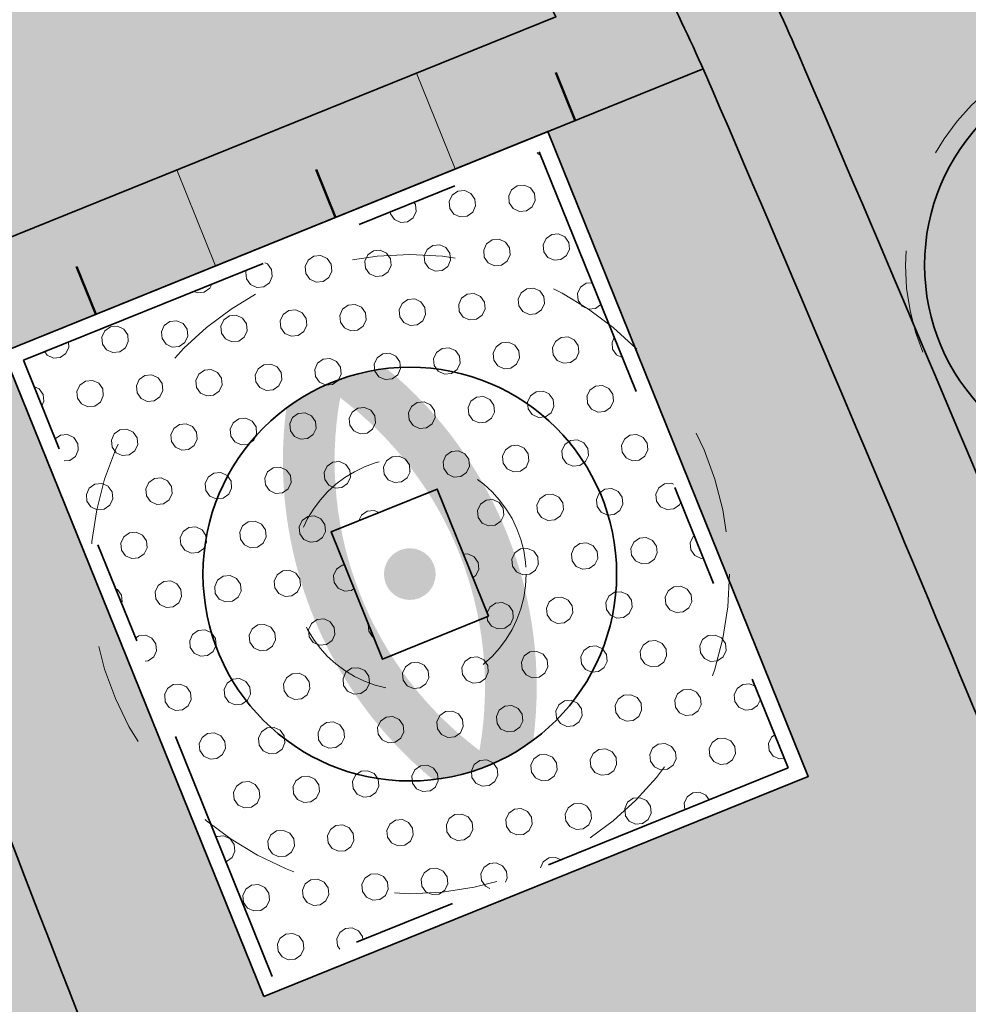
# Model space of a CAD drawing. Header units: metres. Extents: x 126075 to 126745, y 502461 to 502767.
# Tile 66 of 94: x 126574 to 126592, y 502641 to 502660. Entities that reach past the tile are written whole.
import ezdxf
from ezdxf.enums import TextEntityAlignment as Align

# ---------------------------------------------------------------- set-up
doc = ezdxf.new("R2010")
doc.units = ezdxf.units.M
doc.linetypes.add('NLCS-HIDDEN', pattern=[4, 2, -2])
doc.linetypes.add('VH-TROTTOIRBAND-SO', pattern=[15, 5, -2, 2, -2, 2, -2])
doc.layers.get('0').update_dxf_attribs({"linetype": 'CONTINUOUS'})
doc.layers.add('N-GV-GR-BOOM-BESCHERMDEWORTELRUIMTE-GN', color=7, linetype='NLCS-HIDDEN', lineweight=0, plot=False)
doc.layers.add('N-GV-GR-BOOM_SOORT-V', color=7, linetype='CONTINUOUS', lineweight=18, true_color=0x025a01)
for name, color, linetype, lineweight in [('N-WE-GR-BEPLANTING-A-200', 92, 'CONTINUOUS', 18), ('N-WE-GR-BEPLANTING_CULTUUR_VASTE PLANTENVAK-A-200', 92, 'CONTINUOUS', 18), ('N-WE-GR-BOOM-S', 90, 'CONTINUOUS', 25), ('N-WE-GR-GRAS-A-500', 62, 'CONTINUOUS', 18), ('N-WE-GW-TALUD-G', 90, 'CONTINUOUS', 35), ('N-WE-GW-TALUDARCERING-S', 90, 'CONTINUOUS', 25), ('N-WE-GW-TALUDARCERING_KORT-G', 90, 'CONTINUOUS', 50), ('N-WE-GW-TALUDARCERING_LANG-G', 90, 'CONTINUOUS', 18), ('N-WE-VH-HALFVERHARDING_KLEISCHELPEN-A-200', 252, 'CONTINUOUS', 18), ('N-WE-VH-KANTOPSLUITING_TROTTOIRBAND_280X300-G', 210, 'VH-TROTTOIRBAND-SO', 35), ('N-WE-VH-KANTOPSLUITING_VOORKANTBAND-G', 50, 'CONTINUOUS', 35), ('N-WE-VH-OPENVERHARDING-G', 90, 'CONTINUOUS', 35), ('N-XX-GR-BOOM-T25', 7, 'CONTINUOUS', 25)]:
    doc.layers.add(name, color=color, linetype=linetype, lineweight=lineweight)
doc.styles.add('NLCS-ISO-M200-T25', font='NLCS-ISO.ttf', dxfattribs={"height": 0.5})

# ---------------------------------------------------------------- blocks, each defined once
blk = doc.blocks.new('N-SGR-BOOM_ZUIL_1E')
h = blk.add_hatch(color=256)
h.dxf.hatch_style = 1
edge = h.paths.add_edge_path()
edge.add_arc((0, -2.775557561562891e-17), 0.5, 0, 360)
at = {"layer": 'N-GV-GR-BOOM_SOORT-V', "transparency": 33554623}
h = blk.add_hatch(color=256, dxfattribs=at)
h.dxf.hatch_style = 1
h.paths.add_polyline_path([(1.043498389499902, 3.861490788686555, 0.132735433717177), (-1.043498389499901, 3.861490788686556, 0.2573238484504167), (-1.043498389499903, -3.861490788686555, 0.132735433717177), (1.0434983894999, -3.861490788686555, 0.2573238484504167)])
h.paths.add_polyline_path([(0, 3.666666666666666, -0.2828596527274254), (-8.881784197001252e-16, -3.666666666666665, -0.2828596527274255)], flags=16)
at = {"lineweight": 35}
blk.add_circle((0, 0), 4, dxfattribs=at)
at = {"layer": 'N-GV-GR-BOOM-BESCHERMDEWORTELRUIMTE-GN'}
for radius in [6.180387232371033, 2.25]:
    blk.add_circle((-4.020463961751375e-10, 4.218057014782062e-10), radius, dxfattribs=at)
at = {"layer": 'N-XX-GR-BOOM-T25', "style": 'NLCS-ISO-M200-T25'}
blk.add_attdef('SOORT', text='', height=0.5, dxfattribs=at).set_placement((-4.020463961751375e-10, -1.337663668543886), align=Align.MIDDLE_CENTER)
blk = doc.blocks.new('N-SGR-BOOM_BOL_2E')
h = blk.add_hatch(color=256)
h.dxf.hatch_style = 1
edge = h.paths.add_edge_path()
edge.add_arc((0, 0), 0.25, 0, 360)
at = {"layer": 'N-GV-GR-BOOM_SOORT-V', "transparency": 33554559}
h = blk.add_hatch(color=256, dxfattribs=at)
h.dxf.hatch_style = 1
h.paths.add_polyline_path([(-3.6, 4.440892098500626e-16, 1), (3.6, 0, 1)])
h.paths.add_polyline_path([(3.2, 0, -1), (-3.2, 4.440892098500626e-16, -1)], flags=16)
h = blk.add_hatch(color=256, dxfattribs=at)
h.dxf.hatch_style = 1
edge = h.paths.add_edge_path()
edge.add_arc((2.220446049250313e-16, -4.440892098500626e-16), 3.009631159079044, 0, 360)
edge = h.paths.add_edge_path(flags=16)
edge.add_arc((4.440892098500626e-16, -6.661338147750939e-16), 2.626330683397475, 0, 360)
at = {"lineweight": 35}
blk.add_circle((0, 0), 4, dxfattribs=at)
at = {"layer": 'N-GV-GR-BOOM-BESCHERMDEWORTELRUIMTE-GN'}
for radius in [4.370193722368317, 1.75]:
    blk.add_circle((-4.020463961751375e-10, 4.218057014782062e-10), radius, dxfattribs=at)
at = {"layer": 'N-XX-GR-BOOM-T25', "style": 'NLCS-ISO-M200-T25'}
blk.add_attdef('SOORT', text='', height=0.5, dxfattribs=at).set_placement((-4.020463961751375e-10, -0.8730997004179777), align=Align.MIDDLE_CENTER)
blk = doc.blocks.new('*U104')
at = {"layer": 'N-WE-GW-TALUDARCERING_KORT-G'}
for p, q in [((126584.4857241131, 502658.4140327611), (126584.1110670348, 502659.3411962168)), ((126579.8499068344, 502656.5407473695), (126579.4752497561, 502657.4679108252)), ((126575.2140895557, 502654.6674619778), (126574.8394324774, 502655.5946254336))]:
    blk.add_line(p, q, dxfattribs=at)
at = {"layer": 'N-WE-GW-TALUDARCERING_LANG-G'}
for p, q in [((126582.1678154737, 502657.4773900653), (126581.4185013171, 502659.3317169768)), ((126577.531998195, 502655.6041046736), (126576.7826840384, 502657.4584315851)), ((126572.8961809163, 502653.730819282), (126572.1468667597, 502655.5851461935))]:
    blk.add_line(p, q, dxfattribs=at)
blk = doc.blocks.new('*U105')
at = {"layer": 'N-WE-GW-TALUDARCERING_KORT-G'}
for p, q in [((126577.3732541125, 502669.1254605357), (126577.4038555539, 502668.2544548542)), ((126572.5940497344, 502667.8359557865), (126573.0186664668, 502667.0885902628)), ((126581.9802237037, 502667.6366980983), (126581.2018520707, 502666.7905362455)), ((126568.9388501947, 502664.4947569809), (126569.8647130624, 502663.9698312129)), ((126584.8129566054, 502663.5467299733), (126583.8712503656, 502663.0061865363)), ((126568.4907751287, 502659.621116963), (126569.6275272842, 502659.8748169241))]:
    blk.add_line(p, q, dxfattribs=at)
at = {"layer": 'N-WE-GW-TALUDARCERING_LANG-G'}
for p, q in [((126574.9036802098, 502668.7692533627), (126575.3313015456, 502667.1041532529)), ((126579.8539876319, 502668.9054501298), (126579.2514780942, 502666.8638677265)), ((126570.5703035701, 502666.3764592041), (126571.736521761, 502665.0809729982)), ((126583.5621685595, 502665.7113097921), (126581.5583284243, 502664.486952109)), ((126568.2909734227, 502662.1050148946), (126570.5864024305, 502661.9693138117)), ((126569.0949411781, 502657.1952439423), (126571.1987424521, 502657.7256434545))]:
    blk.add_line(p, q, dxfattribs=at)

msp = doc.modelspace()

# ---------------------------------------------------------------- hatches: boundary and pattern name
at = {"layer": 'N-WE-GR-BEPLANTING-A-200', "transparency": 33554559}
h = msp.add_hatch(dxfattribs=at)
h.set_pattern_fill('AGR-BEPLANTING_SOORT_01-SO', color=256, scale=0.2, pattern_type=2)
h.set_pattern_definition([(81.71317314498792, (126561.5397244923, 502555.1918350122), (-0.1812692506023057, 0.1430901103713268), [0.05773520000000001, -0.1732052]), (141.7131731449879, (126561.5397244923, 502555.1918350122), (-0.2145542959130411, -0.08543872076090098), [0.05773520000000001, -0.1732052]), (291.7131731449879, (126561.5397244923, 502555.1918350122), (0.1812691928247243, -0.1430901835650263), [0.05, -0.35])])
h.paths.add_polyline_path([(126593.9372167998, 502647.5571687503, 0.3287161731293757), (126594.9528734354, 502646.9435216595), (126600.6306179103, 502647.4655540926), (126598.4961042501, 502670.7644187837), (126584.9004683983, 502669.5143866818, 0.6022207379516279), (126584.2202026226, 502667.8827497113, -0.04117276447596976), (126585.2301629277, 502666.427804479, -0.001201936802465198), (126586.8414696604, 502663.6271942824, -0.02833610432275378), (126588.7907492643, 502659.7226064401, -0.002945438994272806), (126593.7435365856, 502648.0238842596, -0.0006165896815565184)])
at = {"layer": 'N-WE-GR-BEPLANTING_CULTUUR_VASTE PLANTENVAK-A-200'}
h = msp.add_hatch(dxfattribs=at)
h.set_pattern_fill('AGR-VASTEPLANTEN-SO', color=256, scale=0.2, pattern_type=2)
h.set_pattern_definition([(5.229815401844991, (126614.5566435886, 502721.7654034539), (0.4837957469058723, 1.048463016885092), [0.133976, -1.020724]), (35.22981540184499, (126614.69006186, 502721.777615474), (0.4837961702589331, 1.04846282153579), [0.133976, -1.866024]), (65.22981540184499, (126614.7994968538, 502721.8549002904), (-0.6660977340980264, 0.9432109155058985), [0.133976, -1.020724]), (95.22981540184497, (126614.8556303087, 502721.9765473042), (-0.6660973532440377, 0.9432111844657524), [0.133976, -1.866024]), (125.229815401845, (126614.8434182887, 502722.1099655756), (-1.149893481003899, -0.1052521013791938), [0.133976, -1.020724]), (155.229815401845, (126614.7661334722, 502722.2194005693), (-1.149893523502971, -0.1052516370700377), [0.133976, -1.866024]), (185.229815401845, (126614.6444864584, 502722.2755340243), (-0.4837957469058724, -1.048463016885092), [0.133976, -1.020724]), (215.229815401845, (126614.5110681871, 502722.2633220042), (-0.4837961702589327, -1.04846282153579), [0.133976, -1.866024]), (245.229815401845, (126614.4016331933, 502722.1860371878), (0.6660977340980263, -0.9432109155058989), [0.133976, -1.020724]), (275.229815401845, (126614.3454997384, 502722.064390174), (0.6660973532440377, -0.9432111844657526), [0.133976, -1.866024]), (305.229815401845, (126614.3577117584, 502721.9309719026), (1.149893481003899, 0.1052521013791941), [0.133976, -1.020724]), (335.229815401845, (126614.4349965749, 502721.8215369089), (1.149893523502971, 0.105251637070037), [0.133976, -1.866024])])
h.paths.add_polyline_path([(126578.6287617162, 502641.8673670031), (126588.6043210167, 502645.8983812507), (126583.7912040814, 502657.8098016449), (126573.815644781, 502653.7787873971)])
h.paths.add_polyline_path([(126581.8177305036, 502651.2898241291), (126579.7646027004, 502650.4601479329), (126580.7588669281, 502647.9997283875), (126582.8119947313, 502648.8294045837)], flags=16)
at = {"layer": 'N-WE-GR-GRAS-A-500'}
h = msp.add_hatch(dxfattribs=at)
h.set_pattern_fill('AGR-GRAS_GAZON-SO', color=256, scale=0.5, pattern_type=2)
h.set_pattern_definition([(37.50000000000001, (0, 0), (-0.03149667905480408, 0.9634118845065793), [0, -0.76, 0, -0.85, 0, -0.8125]), (7.499999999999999, (0, 0), (0.8848883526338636, 1.41107303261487), [0, -0.41, 0, -0.685, 0, -0.2625]), (327.5, (-0.6150000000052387, 0), (1.557070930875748, 0.002829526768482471), [0, -0.25, 0, -0.9, 0, -1.175]), (317.5, (-0.6150000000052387, 0), (1.503063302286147, 0.4388377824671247), [0, -0.125, 0, -0.59, 0, -0.675]), (51, (-1.270000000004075, 1.90500000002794), (-0.2520435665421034, 0.8789805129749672), [0.07499999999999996, -1.047749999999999]), (10, (-1.270000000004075, -1.90500000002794), (0.3864434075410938, 0.8287304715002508), [0.07499999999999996, -1.047749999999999])])
edge = h.paths.add_edge_path()
edge.add_arc((126585.6674151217, 502629.4621774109), 4.578002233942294, 217.7432166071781, 262.6275460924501)
edge.add_arc((126586.398483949, 502635.1123624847), 10.27528693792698, 262.6275460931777, 280.0643304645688)
edge.add_arc((126586.2479838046, 502637.5159786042), 12.67113372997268, 278.8349661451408, 291.7575927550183)
edge.add_arc((126586.1472959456, 502637.4752916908), 12.67113372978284, 292.2486467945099, 305.1712734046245)
edge.add_arc((126587.7089269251, 502635.641898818), 10.27528693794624, 303.9419090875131, 321.3786934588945)
edge.add_arc((126592.160149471, 502632.0858236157), 4.578002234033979, 321.3786934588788, 366.2630229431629)
edge.add_arc((126565.4496741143, 502629.1544067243), 31.44885444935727, 6.263022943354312, 20.42381599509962)
edge.add_arc((126404.6078351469, 502569.2617477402), 203.0799348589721, 20.42381599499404, 22.60840202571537)
edge.add_arc((125598.3234162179, 502233.4992058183), 1076.481932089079, 22.60840202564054, 23.28344494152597)
edge.add_arc((126553.3948930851, 502644.4908651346), 36.73404440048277, 23.28344494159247, 29.77586439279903)
edge.add_arc((126003.5163891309, 502329.880010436), 670.2530725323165, 29.7758643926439, 30.05132788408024)
edge.add_arc((126575.9057676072, 502661.033219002), 8.972460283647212, 30.05132788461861, 51.43972310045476)
edge.add_arc((126578.485963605, 502664.26997461), 4.833136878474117, 51.43972309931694, 79.73468830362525)
edge.add_arc((126577.7791426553, 502657.5725821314), 11.56001732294, 82.20378672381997, 110.5985770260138)
edge.add_arc((126578.3045711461, 502657.7849023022), 11.56001732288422, 113.407662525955, 118.3409088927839)
edge.add_line((126572.8168373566, 502667.9593201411), (126574.5416285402, 502668.6563143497))
edge.add_line((126574.5416285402, 502668.6563143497), (126574.7289626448, 502668.1927348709))
edge.add_line((126574.7289626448, 502668.1927348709), (126573.1061267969, 502667.5378268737))
edge.add_line((126573.1061267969, 502667.5378268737), (126572.919408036, 502667.9998836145))
edge.add_arc((126578.1081871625, 502657.9748437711), 11.2882617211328, 117.3652657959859, 141.943724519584)
edge.add_arc((126573.1432558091, 502662.1110421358), 4.833136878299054, 144.2715512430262, 172.5665164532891)
edge.add_arc((126577.2477912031, 502661.5755167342), 8.972460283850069, 172.5665164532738, 193.9549116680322)
edge.add_arc((127219.0112377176, 502821.0487961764), 670.2530725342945, 193.9549116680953, 194.2303751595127)
edge.add_arc((126604.9316365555, 502665.3163254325), 36.73404440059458, 194.2303751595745, 200.722794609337)
edge.add_arc((127577.4112982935, 503033.2279689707), 1076.481932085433, 200.7227946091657, 201.3978375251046)
edge.add_arc((126764.2132618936, 502714.574548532), 203.0799348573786, 201.3978375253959, 203.5824235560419)
edge.add_arc((126606.9158653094, 502645.9104619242), 31.44885444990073, 203.5824235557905, 217.7432166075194)
h.paths.add_polyline_path([(126578.4630062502, 502641.4768168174), (126573.4251039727, 502653.9445388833), (126583.9569595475, 502658.2003518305), (126588.994861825, 502645.7326297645)], flags=16)
h.paths.add_polyline_path([(126580.7588669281, 502647.9997283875), (126579.7646027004, 502650.4601479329), (126581.8177305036, 502651.2898241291), (126582.8119947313, 502648.8294045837)], flags=0)
at = {"layer": 'N-WE-VH-HALFVERHARDING_KLEISCHELPEN-A-200', "transparency": 33554559}
h = msp.add_hatch(dxfattribs=at)
h.set_pattern_fill('AVH-HALFVERHARDING_SCHELPEN-SO', color=256, scale=0.2, pattern_type=2)
h.set_pattern_definition([(5.229815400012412, (126639.9478880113, 502720.3991939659), (-0.09115080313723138, 0.9958371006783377), [0, -1]), (5.229815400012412, (126639.9897491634, 502720.0515624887), (-0.09115080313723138, 0.9958371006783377), [0, -1]), (5.229815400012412, (126639.9704028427, 502720.5920490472), (-0.09115080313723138, 0.9958371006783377), [0, -1]), (343.4284154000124, (126639.4808242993, 502720.2359411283), (3.07866236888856, -0.7223845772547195), [0.107703, -5.277462]), (222.0997154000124, (126639.5840540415, 502720.2052227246), (2.80520960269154, 2.265126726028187), [0.05, -4.95]), (135.8311154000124, (126639.5469550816, 502720.1717015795), (5.52609065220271, -5.519267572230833), [0.09219500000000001, -9.127349]), (211.7949154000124, (126639.2292669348, 502720.0221213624), (-0.9046853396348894, -1.086989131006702), [0.022361, -2.213707]), (331.5397154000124, (126639.2102617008, 502720.0103399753), (2.082824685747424, -0.8135368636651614), [0.036056, -3.569496]), (113.6647154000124, (126639.2419598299, 502719.9931577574), (-1.178137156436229, 1.900523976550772), [0.03162300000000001, -3.130655]), (230.2298154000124, (126639.8757177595, 502719.9808741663), (0.09115083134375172, -0.9958374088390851), [0.04242600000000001, -1.371787]), (5.229815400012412, (126639.8485771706, 502719.9482645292), (0.9046862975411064, 1.086987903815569), [0.06, -0.9400000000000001]), (140.2298154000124, (126639.9083273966, 502719.9537335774), (-0.9958374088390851, -0.09115083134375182), [0.04242600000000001, -1.371787]), (256.7949154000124, (126639.6978807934, 502720.6072718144), (0.8135338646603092, 2.082825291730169), [0.031623, -3.130655]), (5.229815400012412, (126639.6906569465, 502720.5764851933), (0.9046862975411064, 1.086987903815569), [0.05, -0.9500000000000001]), (148.3599154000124, (126639.7404488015, 502720.5810427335), (-3.169812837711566, 1.718221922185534), [0.05, -4.95]), (218.9199154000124, (126639.169175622, 502720.5689202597), (1.900522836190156, 1.178139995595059), [0.036056, -3.569496]), (346.7949154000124, (126639.1411235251, 502720.5462689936), (-2.082825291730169, 0.8135338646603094), [0.063246, -3.099032]), (132.0997154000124, (126639.2026967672, 502720.5318212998), (2.265126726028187, -2.80520960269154), [0.05, -4.95]), (5.229815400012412, (126639.4616144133, 502720.5555205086), (-0.09115080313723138, 0.9958371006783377), [0, -1]), (5.229815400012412, (126639.216437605, 502720.2719921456), (-0.09115080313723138, 0.9958371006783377), [0, -1]), (5.229815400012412, (126639.5289977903, 502719.9290546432), (-0.09115080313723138, 0.9958371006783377), [0, -1]), (5.229815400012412, (126639.7696170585, 502720.2623748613), (-0.09115080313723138, 0.9958371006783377), [0, -1]), (5.229815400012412, (126639.4653286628, 502720.4052334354), (-0.09115080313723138, 0.9958371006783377), [0, -1]), (5.229815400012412, (126639.2435099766, 502720.4150553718), (-0.09115080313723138, 0.9958371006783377), [0, -1]), (5.229815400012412, (126639.3386043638, 502720.363508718), (-0.09115080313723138, 0.9958371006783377), [0, -1]), (5.229815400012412, (126639.3206470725, 502720.1208617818), (-0.09115080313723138, 0.9958371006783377), [0, -1]), (5.229815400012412, (126639.0780001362, 502720.138819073), (-0.09115080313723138, 0.9958371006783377), [0, -1]), (5.229815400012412, (126639.0669938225, 502720.3687731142), (-0.09115080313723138, 0.9958371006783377), [0, -1]), (5.229815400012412, (126639.0170655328, 502720.5851227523), (-0.09115080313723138, 0.9958371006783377), [0, -1]), (5.229815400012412, (126639.3221290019, 502720.6532129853), (-0.09115080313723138, 0.9958371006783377), [0, -1]), (5.229815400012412, (126639.5375671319, 502720.713099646), (-0.09115080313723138, 0.9958371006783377), [0, -1]), (5.229815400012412, (126639.8897561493, 502720.705168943), (-0.09115080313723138, 0.9958371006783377), [0, -1]), (5.229815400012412, (126639.6790119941, 502720.3745832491), (-0.09115080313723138, 0.9958371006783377), [0, -1]), (5.229815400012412, (126639.5630211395, 502720.5447188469), (-0.09115080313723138, 0.9958371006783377), [0, -1]), (5.229815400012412, (126639.686440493, 502720.0740091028), (-0.09115080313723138, 0.9958371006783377), [0, -1]), (5.229815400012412, (126639.392246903, 502719.9968720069), (-0.09115080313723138, 0.9958371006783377), [0, -1]), (5.229815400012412, (126639.7110512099, 502719.8051330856), (-0.09115080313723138, 0.9958371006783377), [0, -1]), (5.229815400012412, (126639.3769559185, 502719.8348035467), (-0.09115080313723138, 0.9958371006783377), [0, -1]), (5.229815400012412, (126639.0610225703, 502719.7757601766), (-0.09115080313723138, 0.9958371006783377), [0, -1]), (5.229815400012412, (126639.1850805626, 502719.736906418), (-0.09115080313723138, 0.9958371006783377), [0, -1]), (5.229815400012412, (126639.1822778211, 502719.8772351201), (-0.09115080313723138, 0.9958371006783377), [0, -1]), (5.229815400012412, (126639.8640728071, 502719.7789722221), (-0.09115080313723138, 0.9958371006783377), [0, -1]), (5.229815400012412, (126639.9462014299, 502720.1982035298), (-0.09115080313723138, 0.9958371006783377), [0, -1]), (5.229815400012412, (126639.8690643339, 502720.4923971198), (-0.09115080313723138, 0.9958371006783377), [0, -1]), (5.229815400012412, (126639.4766078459, 502719.7334650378), (-0.09115080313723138, 0.9958371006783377), [0, -1])])
edge = h.paths.add_edge_path()
edge.add_arc((126588.9665570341, 502577.8348997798), 0.9999999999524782, 3.5522995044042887, 111.596261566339, ccw=False)
edge.add_arc((126604.9358155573, 502578.8262535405), 15.00000000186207, 183.5522995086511, 186.866476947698)
edge.add_arc((126623.606919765, 502581.0746219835), 33.80599088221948, 186.8664769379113, 203.2895918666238)
edge.add_arc((126600.4157242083, 502571.091909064), 8.557503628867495, 203.2895918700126, 219.9791489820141)
edge.add_arc((126593.0920164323, 502564.951128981), 1.000000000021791, -33.295308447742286, 39.979148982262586, ccw=False)
edge.add_line((126593.9278687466, 502564.4021746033), (126593.632662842, 502563.9526863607))
edge.add_arc((126592.7968105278, 502564.5016407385), 1.000000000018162, 201.6195187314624, 326.70469154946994, ccw=False)
edge.add_line((126591.8671595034, 502564.1331994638), (126594.3436152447, 502557.884002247))
edge.add_arc((126598.9920281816, 502559.7258103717), 4.999999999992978, 146.7046915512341, 201.6146098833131, ccw=False)
edge.add_line((126594.8127666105, 502562.4705822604), (126595.3624265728, 502563.3075089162))
edge.add_arc((126596.198278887, 502562.7585545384), 1.000000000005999, 56.35705129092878, 146.7046915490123, ccw=False)
edge.add_arc((126593.9822158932, 502559.4285297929), 4.999999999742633, 21.610646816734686, 56.35705129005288, ccw=False)
edge.add_line((126598.630756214, 502561.2700163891), (126600.0507551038, 502557.685454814))
edge.add_line((126600.0507551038, 502557.685454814), (126601.7241837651, 502558.3485057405))
edge.add_line((126601.7241837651, 502558.3485057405), (126600.8880749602, 502560.4591295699))
edge.add_arc((126605.5366152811, 502562.3006161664), 5.000000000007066, 131.2511100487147, 201.6106468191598, ccw=False)
edge.add_arc((126594.0396522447, 502575.4098775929), 12.436539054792, 311.2511100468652, 315.1802141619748)
edge.add_arc((126599.9059611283, 502569.805408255), 4.327876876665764, 313.0663543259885, 360.7604114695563)
edge.add_arc((126605.2333687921, 502569.8761160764), 0.9999999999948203, 47.37390103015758, 180.7604114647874, ccw=False)
edge.add_arc((126586.7843554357, 502549.8312980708), 28.24262877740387, 25.34251789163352, 47.37390103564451, ccw=False)
edge.add_arc((126621.1363607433, 502520.7557838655), 42.09999999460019, 100.8428102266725, 102.10328435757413, ccw=False)
edge.add_line((126613.2167105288, 502562.1041712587), (126612.8868649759, 502565.718588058))
edge.add_arc((126613.3228884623, 502567.514313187), 1.847902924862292, 214.7808052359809, 256.3520270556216, ccw=False)
edge.add_arc((126586.7843554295, 502549.8312980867), 30.04262877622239, 33.60815944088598, 53.84461590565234)
edge.add_arc((126607.458704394, 502578.1254163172), 4.999999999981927, 178.7226715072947, 233.84461585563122, ccw=False)
edge.add_arc((126617.4562194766, 502577.9024988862), 15.00000000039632, 158.3939377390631, 178.7226714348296, ccw=False)
edge.add_arc((126572.0794579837, 502595.8739835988), 33.80599088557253, 338.3939379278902, 349.6007907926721)
edge.add_arc((126606.3137243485, 502589.5913083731), 0.9999999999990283, 95.2247455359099, 169.6007907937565, ccw=False)
edge.add_line((126606.2226616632, 502590.5871535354), (126610.5810316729, 502590.9856942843))
edge.add_line((126610.5810316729, 502590.9856942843), (126610.4174464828, 502592.7782455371))
edge.add_line((126610.4174464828, 502592.7782455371), (126606.3804835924, 502592.4090950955))
edge.add_arc((126606.2894209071, 502593.4049402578), 0.9999999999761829, 204.0339437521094, 275.2247455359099, ccw=False)
edge.add_arc((126602.7760870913, 502591.8382086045), 2.846837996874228, 24.03394375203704, 55.22469496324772)
edge.add_arc((126602.7473908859, 502591.8583978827), 2.846837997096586, 54.51853089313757, 119.2636728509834)
edge.add_arc((126616.9154150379, 502564.329547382), 33.80599088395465, 117.4040712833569, 124.1619463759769)
edge.add_arc((126597.3706698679, 502593.1298935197), 0.9999999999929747, 185.2345115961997, 304.16194637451, ccw=False)
edge.add_line((126596.3748402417, 502593.038661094), (126595.2531377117, 502605.2823847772))
edge.add_arc((126596.2489673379, 502605.3736172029), 0.9999999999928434, 99.5780154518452, 185.2345115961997, ccw=False)
edge.add_arc((126589.9470397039, 502642.719992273), 36.87434517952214, 279.578015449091, 288.8437285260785)
edge.add_arc((126602.1800021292, 502606.8755972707), 1.000000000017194, 42.26032144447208, 108.84372852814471, ccw=False)
edge.add_line((126602.9200991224, 502607.5480974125), (126609.7561251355, 502600.0249431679))
edge.add_line((126609.7561251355, 502600.0249431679), (126609.4845949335, 502603.0003457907))
edge.add_line((126609.4845949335, 502603.0003457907), (126604.2134557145, 502608.8013174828))
edge.add_arc((126604.9535527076, 502609.4738176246), 0.9999999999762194, 149.0880073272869, 222.2603214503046, ccw=False)
edge.add_arc((126599.3226343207, 502612.8454537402), 5.563167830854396, 329.0880073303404, 337.0971017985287)
edge.add_arc((126600.2317978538, 502612.4613538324), 4.576197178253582, 337.0971017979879, 387.7231877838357)
edge.add_arc((126357.7580837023, 502485.0346031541), 278.4942119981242, 27.7231877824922, 28.59999839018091)
edge.add_arc((126596.1966174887, 502592.2581206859), 26.78726315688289, 76.89279979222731, 89.89545797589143)
edge.add_arc((126596.2477743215, 502620.2953371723), 1.249999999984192, 102.5606798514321, 269.89545797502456, ccw=False)
edge.add_arc((126616.4071438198, 502529.815879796), 93.94807110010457, 98.27159752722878, 102.56067986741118, ccw=False)
edge.add_line((126602.8912426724, 502622.7866304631), (126602.7247038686, 502624.5812951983))
edge.add_arc((126616.4071438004, 502529.8158798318), 95.74807106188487, 98.21571622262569, 102.8460054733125)
edge.add_arc((126594.8414249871, 502624.3862005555), 1.250000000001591, 122.36157101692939, 282.8460054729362, ccw=False)
edge.add_arc((126587.7089269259, 502635.641898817), 12.07528693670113, 302.3615710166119, 321.3786934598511)
edge.add_arc((126592.1601494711, 502632.0858236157), 6.378002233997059, 321.3786934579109, 366.2630229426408)
edge.add_arc((126565.4496741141, 502629.1544067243), 33.24885444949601, 6.263022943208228, 20.42381599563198)
edge.add_arc((126404.6078350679, 502569.2617477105), 204.8799349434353, 20.42381599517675, 21.36319583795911)
edge.add_arc((126596.3417604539, 502644.2594107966), 0.9999999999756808, 95.2532122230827, 201.3631958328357, ccw=False)
edge.add_line((126596.2502030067, 502645.2552105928), (126600.795131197, 502645.6730877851))
edge.add_line((126600.795131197, 502645.6730877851), (126600.630327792, 502647.4655274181))
edge.add_line((126600.630327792, 502647.4655274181), (126594.9528734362, 502646.9435216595))
edge.add_arc((126594.8613159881, 502647.9393214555), 1.000000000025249, 202.4670899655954, 275.25321227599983, ccw=False)
edge.add_arc((126404.6078344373, 502569.2617470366), 204.8799357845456, 22.46709007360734, 22.60840213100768)
edge.add_arc((125598.3234162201, 502233.4992058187), 1078.28193208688, 22.6084020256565, 23.28344494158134)
edge.add_arc((126553.3948930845, 502644.4908651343), 38.53404440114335, 23.28344494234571, 29.77586439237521)
edge.add_arc((126003.516389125, 502329.8800104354), 672.0530725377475, 29.77586439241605, 30.05132788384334)
edge.add_arc((126575.905767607, 502661.0332190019), 10.77246028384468, 30.05132788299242, 39.48210382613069)
edge.add_arc((126584.9920258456, 502668.5185868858), 0.9999999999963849, 95.2532122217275, 219.482103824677, ccw=False)
edge.add_line((126584.9004683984, 502669.5143866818), (126598.4961042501, 502670.7644187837))
edge.add_line((126598.4961042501, 502670.7644187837), (126598.3318858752, 502672.5569122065))
edge.add_line((126598.3318858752, 502672.5569122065), (126586.0706444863, 502671.4295691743))
edge.add_arc((126586.0248657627, 502671.9274690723), 0.4999999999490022, 108.2578619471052, 275.25321223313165, ccw=False)
edge.add_line((126585.8682187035, 502672.4022971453), (126597.9794119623, 502676.3978123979))
edge.add_line((126597.9794119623, 502676.3978123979), (126597.8111165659, 502678.2377141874))
edge.add_line((126597.8111165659, 502678.2377141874), (126573.283058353, 502670.1458417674))
edge.add_arc((126574.8495289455, 502665.3975610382), 5.000000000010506, 108.2578619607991, 114.4111536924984)
edge.add_arc((126578.3045711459, 502657.7849023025), 13.36001732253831, 114.4111536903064, 142.1436398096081)
edge.add_arc((126566.9665946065, 502666.5974153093), 1.000000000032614, 248.419033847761, 322.14363980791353, ccw=False)
edge.add_line((126566.5987789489, 502665.6675165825), (126554.7511736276, 502670.3537631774))
edge.add_arc((126555.3028971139, 502671.7486112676), 1.500000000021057, 202.0031152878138, 248.4190338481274, ccw=False)
edge.add_line((126553.9121518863, 502671.186625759), (126553.9048873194, 502671.2046033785))
edge.add_line((126553.9048873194, 502671.2046033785), (126556.3948194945, 502665.0427696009))
edge.add_arc((126557.7855647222, 502665.6047551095), 1.500000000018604, 68.41903384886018, 202.0031152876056, ccw=False)
edge.add_line((126558.3372882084, 502666.9996031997), (126565.937557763, 502663.9933638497))
edge.add_arc((126565.5697421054, 502663.0634651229), 0.9999999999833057, -7.261166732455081, 68.41903384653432, ccw=False)
edge.add_arc((126577.2477912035, 502661.5755167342), 10.7724602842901, 172.7388332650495, 193.9549116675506)
edge.add_arc((127219.0112377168, 502821.0487961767), 672.0530725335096, 193.954911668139, 194.2303751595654)
edge.add_arc((126604.9316365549, 502665.3163254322), 38.53404439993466, 194.2303751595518, 197.9681072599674)
edge.add_arc((126567.3257316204, 502653.1205646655), 1.000000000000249, -69.27720538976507, 17.968107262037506, ccw=False)
edge.add_line((126567.6795785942, 502652.1852613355), (126562.3978544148, 502650.1870624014))
edge.add_line((126562.3978544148, 502650.1870624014), (126568.5844469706, 502634.8771052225))
edge.add_line((126568.5844469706, 502634.8771052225), (126573.5592855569, 502636.8871015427))
edge.add_arc((126573.9338971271, 502635.9599196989), 0.9999999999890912, 21.548072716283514, 112.00030754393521, ccw=False)
edge.add_arc((126764.2132617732, 502714.5745484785), 204.8799347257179, 202.4525423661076, 203.5346762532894)
edge.add_arc((126575.4386512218, 502632.4155176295), 1.000000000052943, -67.99969245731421, 20.465938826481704, ccw=False)
edge.add_line((126575.813262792, 502631.4883357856), (126570.7761917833, 502629.4531955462))
edge.add_line((126570.7761917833, 502629.4531955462), (126571.4505743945, 502627.784301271))
edge.add_line((126571.4505743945, 502627.784301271), (126576.7576100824, 502629.9285160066))
edge.add_arc((126577.1322216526, 502629.0013341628), 0.9999999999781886, 29.584964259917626, 112.0003075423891, ccw=False)
edge.add_arc((126606.9158653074, 502645.9104619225), 33.2488544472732, 209.5849642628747, 217.7432166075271)
edge.add_arc((126585.6674151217, 502629.462177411), 6.37800223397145, 217.7432166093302, 262.6275460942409)
edge.add_arc((126586.3984839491, 502635.1123624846), 12.07528693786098, 262.6275460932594, 279.9720452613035)
edge.add_arc((126586.2479838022, 502637.515978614), 14.47113374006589, 278.9108796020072, 283.8583749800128)
edge.add_arc((126590.0135531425, 502622.2524752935), 1.250000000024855, 18.1938414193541, 103.85837497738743, ccw=False)
edge.add_arc((126566.9068666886, 502614.658135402), 25.5726840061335, 12.337997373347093, 18.19384142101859, ccw=False)
edge.add_arc((126590.6677959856, 502619.8553650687), 1.249999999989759, -81.3192368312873, 12.337997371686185, ccw=False)
edge.add_arc((126594.899430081, 502592.1392795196), 26.78726315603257, 98.68076316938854, 113.576223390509)
edge.add_line((126584.1853625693, 502616.6905773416), (126584.1441429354, 502616.5618403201))
edge.add_arc((126577.0013450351, 502618.8488554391), 7.499999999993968, 291.8759865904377, 342.24572559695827, ccw=False)
edge.add_line((126579.7958366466, 502611.8889117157), (126578.1420540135, 502611.224900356))
edge.add_line((126578.1420540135, 502611.224900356), (126578.8164382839, 502609.5560019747))
edge.add_line((126578.8164382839, 502609.5560019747), (126581.5326471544, 502610.6465887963))
edge.add_arc((126581.9052460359, 502609.7185962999), 1.000000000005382, 16.18589305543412, 111.8759865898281, ccw=False)
edge.add_arc((126587.2604158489, 502611.2729872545), 4.57619717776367, 196.1858930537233, 213.3719213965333)
edge.add_arc((126588.0846523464, 502611.8158917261), 5.563167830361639, 213.3719213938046, 263.0454820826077)
edge.add_arc((126591.8758538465, 502642.8966996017), 36.87434517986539, 263.0454820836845, 270.8910077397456)
edge.add_arc((126592.4648147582, 502605.0269339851), 1.000000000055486, 5.234511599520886, 90.89100774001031, ccw=False)
edge.add_line((126593.4606443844, 502605.1181664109), (126594.4655374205, 502594.1494538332))
edge.add_arc((126584.5072411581, 502593.2371295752), 9.99999999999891, -35.20019108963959, 5.234511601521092, ccw=False)
edge.add_arc((126604.9358155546, 502578.8262535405), 14.99999999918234, 144.7998089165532, 161.9684960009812)
edge.add_arc((126585.9180863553, 502585.0170512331), 5.000000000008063, 291.5962615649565, 341.96849600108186, ccw=False)
edge.add_line((126587.7584057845, 502580.3680487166), (126587.1184578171, 502580.1185305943))
edge.add_line((126587.1184578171, 502580.1185305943), (126587.7816446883, 502578.4451774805))
edge.add_line((126587.7816446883, 502578.4451774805), (126588.6022612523, 502578.7661830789))
edge.add_line((126588.6022612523, 502578.7661830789), (126588.5984931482, 502578.764700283))
edge = h.paths.add_edge_path(flags=16)
edge.add_arc((126594.0396522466, 502575.4098775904), 10.63653905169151, 305.3725825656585, 315.3761143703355)
edge.add_arc((126599.9059611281, 502569.805408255), 2.527876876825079, 312.3851588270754, 384.1562434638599)
edge.add_arc((126596.0467104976, 502568.0745336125), 6.757503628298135, 24.15624346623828, 45.97071491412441)
edge.add_arc((126578.4983566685, 502549.9212587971), 32.00599088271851, 45.97071491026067, 62.16213623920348)
edge.add_arc((126592.9052280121, 502577.3258674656), 1.046837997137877, 59.01019263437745, 125.5903860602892)
edge.add_arc((126592.8763573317, 502577.3059284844), 1.046837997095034, 123.669920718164, 190.2501141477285)
edge.add_arc((126623.6069197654, 502581.0746219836), 32.00599088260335, 187.0981705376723, 203.2895918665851)
edge.add_arc((126600.4157242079, 502571.0919090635), 6.757503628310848, 203.2895918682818, 225.1040633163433)
edge.add_arc((126597.4303634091, 502568.0956842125), 2.527876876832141, 225.104063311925, 296.8751479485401)
edge.add_arc((126594.2664635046, 502575.5665204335), 10.63653905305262, 293.8841924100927, 303.8877242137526)
edge = h.paths.add_edge_path(flags=16)
edge.add_arc((126602.7473908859, 502591.8583978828), 1.046837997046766, 53.91138026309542, 120.4915736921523)
edge.add_arc((126616.915415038, 502564.3295473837), 32.00599088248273, 117.3396300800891, 133.5310514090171)
edge.add_arc((126599.5255802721, 502582.6347312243), 6.757503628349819, 133.5310514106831, 155.3455228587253)
edge.add_arc((126595.6815267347, 502584.3990993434), 2.527876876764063, 155.3455228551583, 227.1166074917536)
edge.add_arc((126601.5963486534, 502589.9523450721), 10.63653905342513, 224.1256519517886, 234.1291837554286)
edge.add_arc((126601.3709080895, 502590.1109542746), 10.63653905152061, 235.6140421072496, 245.6175739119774)
edge.add_arc((126598.1421635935, 502582.6679128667), 2.527876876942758, 242.6266183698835, 314.3977030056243)
edge.add_arc((126595.1829699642, 502585.6899842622), 6.757503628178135, 314.3977030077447, 336.212174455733)
edge.add_arc((126572.0794579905, 502595.8739836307), 32.00599088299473, 336.2121744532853, 352.4035957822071)
edge.add_arc((126602.7760870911, 502591.8382086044), 1.046837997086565, 349.2516521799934, 415.8318456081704)
edge = h.paths.add_edge_path(flags=16)
edge.add_arc((126591.8758538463, 502642.8966995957), 35.07434517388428, 263.04548208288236, 273.6523034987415, ccw=False)
edge.add_arc((126588.0846523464, 502611.8158917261), 3.763167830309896, 213.3719213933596, 263.04548208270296, ccw=False)
edge.add_arc((126587.2604158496, 502611.2729872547), 2.776197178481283, 162.7458354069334, 213.3719213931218, ccw=False)
edge.add_arc((126848.8516783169, 502530.0258935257), 276.694211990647, 162.0394205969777, 162.7458354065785, ccw=False)
edge.add_arc((126594.8994300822, 502592.1392795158), 24.98726315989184, 93.74088919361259, 111.7478632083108, ccw=False)
edge.add_arc((126596.1966174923, 502592.2581206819), 24.98726315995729, 78.72115998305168, 96.7281339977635, ccw=False)
edge.add_arc((126357.7580837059, 502485.0346031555), 276.694211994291, 27.723187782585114, 28.4296025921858, ccw=False)
edge.add_arc((126600.2317978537, 502612.4613538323), 2.776197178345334, -22.90289820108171, 27.723187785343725, ccw=False)
edge.add_arc((126599.3226343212, 502612.84545374), 3.763167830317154, 287.4235411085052, 337.09710179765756, ccw=False)
edge.add_arc((126589.9470397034, 502642.7199922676), 35.07434517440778, 276.8167196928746, 287.423541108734, ccw=False)
edge = h.paths.add_edge_path(flags=16)
edge.add_arc((126586.1472959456, 502637.4752916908), 12.67113372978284, 292.2486467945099, 305.1712734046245)
edge.add_arc((126587.7089269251, 502635.641898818), 10.27528693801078, 303.9419090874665, 321.3786934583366)
edge.add_arc((126592.1601494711, 502632.0858236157), 4.578002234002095, 321.3786934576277, 366.2630229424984)
edge.add_arc((126565.4496741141, 502629.1544067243), 31.44885444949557, 6.263022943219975, 20.4238159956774)
edge.add_arc((126404.6078351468, 502569.2617477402), 203.0799348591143, 20.42381599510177, 22.60840202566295)
edge.add_arc((125598.32341622, 502233.4992058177), 1076.481932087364, 22.6084020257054, 23.28344494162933)
edge.add_arc((126553.394893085, 502644.4908651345), 36.73404440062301, 23.28344494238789, 29.77586439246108)
edge.add_arc((126003.5163891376, 502329.8800104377), 670.2530725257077, 29.77586439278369, 30.05132788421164)
edge.add_arc((126575.905767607, 502661.033219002), 8.972460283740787, 30.05132788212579, 51.43972309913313)
edge.add_arc((126578.485963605, 502664.26997461), 4.833136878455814, 51.43972309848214, 79.73468830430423)
edge.add_arc((126577.7791426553, 502657.5725821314), 11.56001732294, 82.20378672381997, 110.5985770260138)
edge.add_arc((126578.3045711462, 502657.7849023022), 11.56001732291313, 113.407662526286, 141.8024528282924)
edge.add_arc((126573.1432558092, 502662.1110421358), 4.833136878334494, 144.2715512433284, 172.5665164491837)
edge.add_arc((126577.2477912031, 502661.5755167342), 8.972460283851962, 172.5665164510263, 193.9549116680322)
edge.add_arc((127219.0112377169, 502821.0487961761), 670.2530725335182, 193.9549116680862, 194.2303751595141)
edge.add_arc((126604.9316365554, 502665.3163254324), 36.73404440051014, 194.2303751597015, 200.722794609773)
edge.add_arc((127577.4112982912, 503033.2279689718), 1076.481932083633, 200.7227946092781, 201.397837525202)
edge.add_arc((126764.2132618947, 502714.5745485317), 203.0799348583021, 201.3978375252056, 203.5824235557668)
edge.add_arc((126606.9158653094, 502645.9104619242), 31.44885444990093, 203.5824235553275, 217.7432166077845)
edge.add_arc((126585.6674151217, 502629.4621774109), 4.578002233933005, 217.7432166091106, 262.6275460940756)
edge.add_arc((126586.398483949, 502635.1123624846), 10.27528693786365, 262.6275460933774, 280.064330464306)
edge.add_arc((126586.2479838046, 502637.5159786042), 12.67113372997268, 278.8349661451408, 291.7575927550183)
h.paths.add_polyline_path([(126569.0271093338, 502649.3420680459), (126569.6826795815, 502647.7194998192), (126570.1462705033, 502647.9068056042), (126569.4907002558, 502649.5293738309)], flags=16)
h.paths.add_polyline_path([(126570.1462705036, 502647.9068056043), (126569.6826795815, 502647.7194998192), (126569.0271093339, 502649.3420680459), (126567.4972592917, 502648.7239589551), (126568.5274411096, 502646.1742088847), (126568.9910320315, 502646.3615146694), (126569.6466022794, 502644.7389464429), (126571.1764523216, 502645.3570555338)], flags=16)
h.paths.add_polyline_path([(126568.5274411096, 502646.1742088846), (126569.1830113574, 502644.5516406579), (126569.6466022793, 502644.7389464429), (126568.9910320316, 502646.3615146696)], flags=16)
h.paths.add_polyline_path([(126567.0549994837, 502646.6689326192), (126566.5914085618, 502646.4816268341), (126565.9358383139, 502648.1041950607), (126564.5450655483, 502647.5422777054), (126565.5752473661, 502644.9925276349), (126566.0388382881, 502645.1798334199), (126566.6944085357, 502643.5572651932), (126568.0851813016, 502644.1191825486), (126567.1486523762, 502646.4371371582)], flags=16)
h.paths.add_polyline_path([(126565.9358383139, 502648.1041950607), (126566.5914085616, 502646.4816268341), (126567.0549994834, 502646.668932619), (126566.3994292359, 502648.2915008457)], flags=16)
h.paths.add_polyline_path([(126565.5752473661, 502644.9925276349), (126566.2308176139, 502643.3699594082), (126566.6944085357, 502643.5572651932), (126566.0388382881, 502645.1798334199)], flags=16)
h.paths.add_polyline_path([(126567.9962019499, 502643.0046949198), (126568.6517721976, 502641.3821266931), (126569.1153631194, 502641.5694324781), (126568.4597928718, 502643.1920007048)], flags=16)
h.paths.add_polyline_path([(126570.966024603, 502644.1957921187), (126571.6215948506, 502642.573223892), (126572.0851857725, 502642.760529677), (126571.4296155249, 502644.3830979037)], flags=16)
h.paths.add_polyline_path([(126572.0851857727, 502642.7605296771), (126571.6215948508, 502642.5732238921), (126570.966024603, 502644.1957921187), (126569.5752518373, 502643.6338747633), (126570.6054336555, 502641.0841246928), (126571.0690245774, 502641.2714304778), (126571.724594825, 502639.6488622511), (126573.1153675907, 502640.2107796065), (126572.1788386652, 502642.5287342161)], flags=16)
h.paths.add_polyline_path([(126570.6054336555, 502641.0841246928), (126571.2610039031, 502639.4615564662), (126571.724594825, 502639.6488622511), (126571.0690245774, 502641.2714304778)], flags=16)
h.paths.add_polyline_path([(126569.1153631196, 502641.5694324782), (126568.6517721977, 502641.3821266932), (126567.9962019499, 502643.0046949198), (126566.6054291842, 502642.4427775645), (126567.6356110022, 502639.893027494), (126568.0992019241, 502640.080333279), (126568.7547721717, 502638.4577650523), (126570.1455449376, 502639.0196824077), (126569.2090160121, 502641.3376370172)], flags=16)
h.paths.add_polyline_path([(126567.6356110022, 502639.893027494), (126568.2911812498, 502638.2704592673), (126568.7547721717, 502638.4577650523), (126568.0992019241, 502640.080333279)], flags=16)

# ---------------------------------------------------------------- linework, layer by layer
at = {"layer": 'N-WE-GW-TALUD-G'}
msp.add_lwpolyline([(126573.3935205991, 502656.0889060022), (126584.1159204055, 502660.4217158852, 0.04744500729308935), (126580.5271838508, 502665.825521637, 0.2457993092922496), (126576.7546052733, 502667.3729732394, 0.06078400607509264), (126574.3582694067, 502666.7945120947, 0.06078400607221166), (126572.2327927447, 502665.5457559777, 0.2457993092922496), (126570.5943836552, 502661.8117807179, 0.06152321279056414), (126571.8263335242, 502655.4556220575)], format="xyb", close=True, dxfattribs=at)
msp.add_lwpolyline([(126570.4209227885, 502652.7305932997), (126586.9609822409, 502659.4142587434)], dxfattribs=at)
msp.add_lwpolyline([(126582.8119947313, 502648.8294045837), (126581.8177305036, 502651.2898241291), (126579.7646027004, 502650.4601479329), (126580.7588669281, 502647.9997283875)], close=True, dxfattribs=at)
at = {"layer": 'N-WE-VH-KANTOPSLUITING_TROTTOIRBAND_280X300-G'}
msp.add_lwpolyline([(126578.6287615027, 502641.867364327), (126573.8156467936, 502653.7787856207), (126583.791204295, 502657.8098043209), (126588.604319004, 502645.8983830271)], close=True, dxfattribs=at)
at = {"layer": 'N-WE-VH-KANTOPSLUITING_VOORKANTBAND-G'}
msp.add_lwpolyline([(126578.4630062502, 502641.4768168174), (126573.4251039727, 502653.9445388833), (126583.9569595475, 502658.2003518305), (126588.994861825, 502645.7326297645)], close=True, dxfattribs=at)
at = {"layer": 'N-WE-VH-OPENVERHARDING-G'}
msp.add_lwpolyline([(126593.7435364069, 502648.0238846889, 0.002945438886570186), (126588.7907492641, 502659.7226064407, 0.02833610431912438), (126586.8414696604, 502663.6271942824, 0.001201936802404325), (126585.2301629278, 502666.4278044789, 0.04117276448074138), (126584.2202026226, 502667.8827497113, -0.6022207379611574), (126584.9004683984, 502669.5143866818), (126598.4961042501, 502670.7644187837)], format="xyb", dxfattribs=at)
msp.add_lwpolyline([(126590.944926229, 502625.7475308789, 0.05644542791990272), (126593.4461546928, 502627.1174786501, 0.07622946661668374), (126595.7368895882, 502629.2283711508, 0.1983877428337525), (126596.7108282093, 502632.5852507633, 0.06186686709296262), (126594.9215598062, 502640.1288497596, 0.00953234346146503), (126592.0818594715, 502647.3319094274, 0.002945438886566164), (126587.1373401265, 502659.0111022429, 0.02833610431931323), (126585.2791151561, 502662.7332992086, 0.001201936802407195), (126583.6721240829, 502665.5264083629, 0.09359636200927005), (126581.4986396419, 502668.0492596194, 0.1240911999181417), (126579.3472600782, 502669.025747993, 0.1245335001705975), (126573.7121158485, 502668.3935475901, 0.1245335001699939), (126569.2197458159, 502664.933325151, 0.1240911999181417), (126568.3507379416, 502662.7363297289, 0.09359636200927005), (126568.5401458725, 502659.4117338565, 0.001201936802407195), (126569.3247702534, 502656.2863149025, 0.02833610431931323), (126570.5741625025, 502652.3180949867, 0.002945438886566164), (126575.1317109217, 502640.4825312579, 0.00953234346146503), (126578.0934462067, 502633.3287846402, 0.06186686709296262), (126582.0473046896, 502626.6598739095, 0.1983877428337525), (126585.0799712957, 502624.9220216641, 0.07622946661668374), (126588.1941292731, 502624.9951899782, 0.0564454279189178)], format="xyb", close=True, dxfattribs=at)

# ---------------------------------------------------------------- block references
at = {"layer": 'N-WE-GR-BOOM-S'}
msp.add_blockref('N-SGR-BOOM_BOL_2E', (126595.24510813, 502655.6197334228), dxfattribs=at)
at = {"layer": 'N-WE-GR-BOOM-S', "rotation": 21.56}
msp.add_blockref('N-SGR-BOOM_ZUIL_1E', (126581.2882987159, 502649.6447762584), dxfattribs=at)
at = {"layer": 'N-WE-GW-TALUDARCERING-S'}
for name in ['*U105', '*U104']:
    msp.add_blockref(name, (0, 0), dxfattribs=at)

doc.saveas('drawing.dxf')
